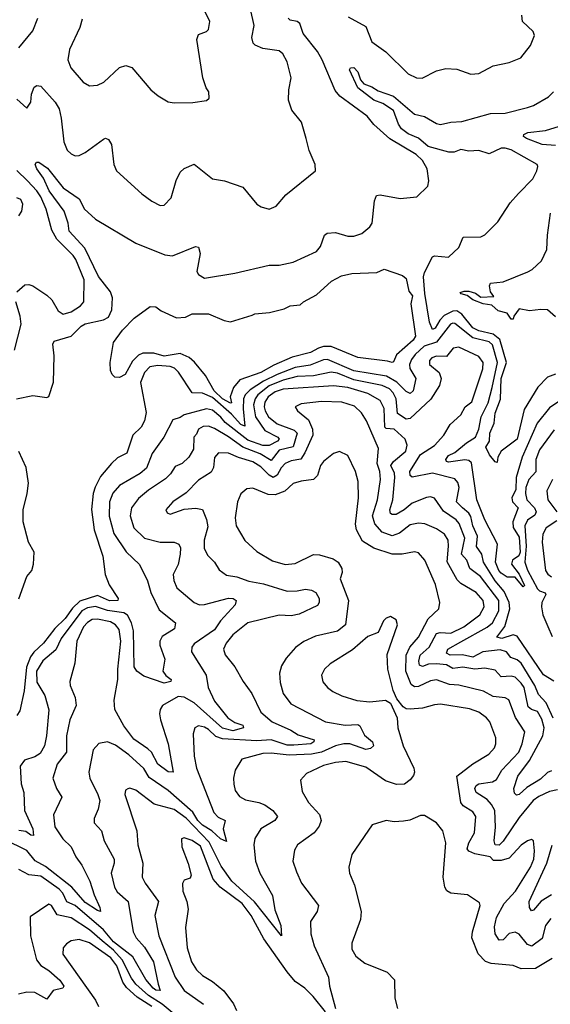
# Model space of a CAD drawing. Extents: x 1443846 to 1577407, y 839182 to 927291.
# Tile 73 of 256: x 1496430 to 1499059, y 847185 to 852063. Entities that reach past the tile are written whole.
import ezdxf

# ---------------------------------------------------------------- set-up
doc = ezdxf.new("R2010")
doc.units = 0

msp = doc.modelspace()

# ---------------------------------------------------------------- linework, layer by layer
at = {"layer": '0CON20XD'}
for points in [[(1496739.5, 852065), (1496727.7, 852025), (1496676.5, 851915), (1496668.5, 851865), (1496683.1, 851825), (1496745, 851754.2), (1496775.7, 851735.7), (1496815, 851738.6), (1496846, 851754), (1496925, 851825.8), (1496955, 851835.8), (1496985.5, 851825.5), (1497080, 851715), (1497115.6, 851685.6), (1497166.1, 851656.1), (1497195, 851651.2), (1497287.3, 851652.7), (1497355, 851662), (1497368.8, 851675), (1497366.2, 851705), (1497353.8, 851725), (1497338, 851775), (1497306.9, 851965), (1497315, 851990), (1497355, 852004.2), (1497365.5, 852014.5), (1497372.5, 852055), (1497315, 852170)], [(1496415, 851669.1), (1496465, 851624.3), (1496485.4, 851655), (1496488.8, 851695), (1496501.7, 851728.3), (1496515, 851736.7), (1496535, 851733.8), (1496605.2, 851655.2), (1496625, 851620.8), (1496635.9, 851575), (1496648.1, 851458.1), (1496665, 851417.1), (1496685, 851398.1), (1496705, 851389.4), (1496725, 851390), (1496755, 851405.5), (1496845, 851471.4), (1496855, 851475.8), (1496870.3, 851470.3), (1496884.2, 851445), (1496895.7, 851345), (1496910, 851315), (1497035, 851200.8), (1497085, 851164), (1497125, 851143.3), (1497146.1, 851143.9), (1497179.7, 851180.3), (1497205, 851266.7), (1497225, 851308), (1497245, 851325.8), (1497295, 851347.5), (1497384.4, 851274.4), (1497445, 851264.2), (1497535, 851234.2), (1497605, 851150), (1497625.7, 851135.7), (1497665, 851124.2), (1497700.3, 851139.7), (1497748, 851195), (1497895.8, 851314.2), (1497893.8, 851345), (1497864.2, 851415), (1497849.2, 851475), (1497826.7, 851555), (1497778, 851615), (1497761.9, 851665), (1497762.5, 851715), (1497775.6, 851775), (1497755.7, 851855), (1497733.4, 851893.4), (1497715, 851909.2), (1497635, 851920), (1497596.3, 851936.3), (1497586.3, 851946.3), (1497580.5, 851975), (1497590.8, 852035), (1497573.8, 852115)], [(1496414.6, 850184.6), (1496495, 850201.8), (1496565, 850190.8), (1496575, 850195.7), (1496596.9, 850266.9), (1496601.5, 850398.5), (1496593.3, 850455), (1496600.2, 850469.8), (1496685.2, 850494.8), (1496735, 850544.7), (1496755, 850556.2), (1496845, 850576.2), (1496870.2, 850589.8), (1496886.8, 850625), (1496889.2, 850685), (1496879.4, 850715), (1496820.9, 850790.9), (1496751.8, 850931.8), (1496675.2, 851015), (1496670, 851055), (1496650, 851115), (1496576.7, 851215), (1496548.4, 851278.4), (1496514, 851325), (1496506.7, 851345), (1496513.4, 851356.6), (1496525, 851356.7), (1496567.9, 851327.9), (1496645, 851229.5), (1496725, 851175.8), (1496751.5, 851125), (1496785, 851092.7), (1496805, 851074.6), (1497005, 850955.4), (1497148.3, 850898.3), (1497186.4, 850893.6), (1497301.2, 850938.8), (1497315, 850936.2), (1497324.3, 850905), (1497306.7, 850815), (1497315, 850801.4), (1497345, 850782.7), (1497495, 850807.5), (1497665, 850846.7), (1497715, 850847.8), (1497785, 850861.5), (1497900, 850915), (1497919.8, 850940.2), (1497940, 850995), (1497953.7, 851006.3), (1497995, 851008.2), (1498055, 850990.6), (1498085, 850990), (1498125, 851004.3), (1498165, 851036.2), (1498175.7, 851055), (1498187.1, 851165), (1498198, 851192), (1498215, 851195.8), (1498315, 851177.5), (1498397.5, 851185), (1498451.9, 851238.1), (1498457.5, 851265), (1498448.5, 851325), (1498425.6, 851365), (1498393.5, 851395), (1498263.2, 851473.2), (1498184.7, 851544.7), (1498151.9, 851585), (1498016.4, 851685), (1497992.3, 851712.3), (1497928.2, 851865), (1497905.2, 851905.2), (1497833.9, 851995), (1497817.2, 852045), (1497804.8, 852054.8), (1497770.6, 852060.6), (1497760.4, 852070.4)], [(1496425, 851924), (1496495, 852007.5), (1496519.3, 852070.7)], [(1498057.7, 852077.7), (1498145, 852029.4), (1498175, 851954.2), (1498244.5, 851904.5), (1498355, 851795.7), (1498395, 851775.8), (1498424.1, 851774.1), (1498495, 851810), (1498541.2, 851821.2), (1498595, 851817.5), (1498665, 851794), (1498705, 851797.1), (1498775.4, 851834.6), (1498855, 851850.6), (1498912, 851875), (1498960, 851935), (1498980.6, 851985), (1498974.4, 852005), (1498921.1, 852055), (1498918.2, 852085)], [(1499085, 850307.3), (1499045, 850291.5), (1498997.5, 850242.5), (1498928.3, 850131.7), (1498895, 849984.4), (1498814.6, 849925.4), (1498799.2, 849895), (1498795, 849870), (1498785, 849873.3), (1498757, 849907), (1498740, 849945), (1498756.9, 849975), (1498759.2, 850015), (1498781, 850065), (1498785, 850114.2), (1498812.5, 850182.5), (1498815, 850285.6), (1498842.3, 850365), (1498809.3, 850479.3), (1498776.3, 850505), (1498705, 850522), (1498675, 850537.1), (1498619.5, 850605), (1498595, 850620.8), (1498575, 850619.1), (1498532.5, 850597.5), (1498511.4, 850575), (1498488.8, 850535), (1498475, 850527.9), (1498460.1, 850565), (1498436.9, 850706.9), (1498430.5, 850789.5), (1498435, 850810.8), (1498475, 850888.8), (1498485, 850892.5), (1498555, 850886.2), (1498606.2, 850935), (1498626.7, 850985), (1498715, 850987.8), (1498735, 850997.1), (1498797.9, 851062.1), (1498859.6, 851155), (1498901.7, 851201.7), (1498972.7, 851275), (1498991.9, 851315), (1498997.1, 851335), (1498993.8, 851345), (1498865, 851418.1), (1498835, 851426.8), (1498815, 851426.2), (1498755, 851399.2), (1498705, 851415.3), (1498655, 851411.5), (1498615, 851419.9), (1498582.5, 851407.5), (1498556.1, 851406.1), (1498454.1, 851434.1), (1498406.4, 851476.4), (1498355, 851496.9), (1498321.7, 851521.7), (1498306.7, 851545), (1498282.5, 851612.5), (1498228.4, 851648.4), (1498185, 851664.3), (1498104.6, 851725), (1498064.3, 851815), (1498069.2, 851825), (1498085, 851825.6), (1498105, 851805.4), (1498117.9, 851765), (1498135, 851744.7), (1498175, 851730), (1498205, 851710.7), (1498281.2, 851685), (1498385, 851595.5), (1498435, 851582.8), (1498495, 851548.5), (1498515, 851543.9), (1498565, 851555.2), (1498621.1, 851558.9), (1498762.1, 851597.9), (1498835, 851600.8), (1498945, 851627.5), (1498975, 851637.5), (1499049.1, 851680.9), (1499074.7, 851705.3)], [(1499085, 851440), (1499018.8, 851445), (1498940, 851475), (1498926, 851485), (1498927.5, 851495), (1498946.5, 851503.5), (1499035, 851514.8), (1499125, 851542.5)], [(1496415.8, 850715), (1496455, 850748.8), (1496475, 850752), (1496495, 850744.4), (1496565, 850699.1), (1496588.5, 850675), (1496621.3, 850621.3), (1496644.6, 850604.6), (1496685, 850615.4), (1496731.1, 850645), (1496748.2, 850665), (1496749.2, 850775), (1496707.4, 850875), (1496694.7, 850895), (1496613.8, 850975), (1496589.9, 851019.9), (1496561.6, 851125), (1496534.8, 851185), (1496515, 851216), (1496469, 851265), (1496416.2, 851316.2)], [(1496425, 851091.2), (1496440.6, 851115), (1496445, 851150), (1496435, 851171.9), (1496415, 851181.2)], [(1499085, 850590.5), (1499045, 850625.4), (1499012.2, 850627.8), (1498955, 850620), (1498905, 850631.2), (1498878.6, 850595), (1498875, 850580), (1498865, 850580), (1498845, 850608.6), (1498800.8, 850620.8), (1498768.3, 850648.3), (1498725.5, 850655.5), (1498675, 850674.5), (1498646.2, 850696.2), (1498616.7, 850705), (1498611.7, 850711.7), (1498631.2, 850718.8), (1498655, 850718.2), (1498688.7, 850708.7), (1498715, 850689.2), (1498778.3, 850691.7), (1498762.5, 850715), (1498756.7, 850745), (1498761.7, 850758.3), (1498825.7, 850764.3), (1498946.8, 850813.2), (1498968.8, 850825), (1499015, 850868), (1499042.1, 850925), (1499043.9, 850995), (1499060, 851105)], [(1497475, 850162.5), (1497435, 850184.3), (1497394.1, 850225), (1497350, 850300), (1497296.5, 850366.5), (1497268.9, 850388.9), (1497225, 850410), (1497145, 850395.7), (1497095, 850410.8), (1497039.2, 850410.8), (1497019.2, 850400.8), (1496989.2, 850370.8), (1496952.5, 850305), (1496925, 850291.2), (1496901.7, 850291.7), (1496887.5, 850305), (1496880, 850325), (1496877.5, 850365), (1496893.9, 850463.9), (1496938.8, 850525), (1496996.7, 850585), (1497077, 850643), (1497105, 850640), (1497130, 850620), (1497206.3, 850586.3), (1497251.3, 850588.7), (1497285, 850605.5), (1497364.7, 850605.3), (1497442.2, 850572.2), (1497475, 850566.8), (1497581.4, 850598.6), (1497595, 850606.1), (1497667.9, 850612.1), (1497739.4, 850630.6), (1497770, 850645), (1497820, 850650), (1497836.2, 850665), (1497900.5, 850699.5), (1497975, 850768.1), (1498023.9, 850793.9), (1498076.1, 850806.1), (1498199.5, 850810.5), (1498235, 850826.7), (1498326.7, 850795), (1498345, 850781.2), (1498358, 850718), (1498375.5, 850694.5), (1498367.9, 850655), (1498391.4, 850495), (1498378.6, 850475), (1498296.7, 850403.3), (1498281.7, 850368.3), (1498275, 850364.5), (1498252.1, 850372.1), (1498105, 850389.4), (1497973.3, 850443.3), (1497935, 850444.6), (1497910, 850435), (1497870, 850415), (1497779.6, 850390.4), (1497688.2, 850351.8), (1497625, 850315.7), (1497520.9, 850279.1), (1497488.5, 850241.5), (1497471.9, 850195), (1497479.4, 850165), (1497475, 850162.5)], [(1496404.5, 850425.5), (1496437.7, 850555), (1496432.9, 850595), (1496410.4, 850665)], [(1499115, 850181.8), (1499055, 850139.6), (1498993.3, 850065), (1498918.6, 849895), (1498889.7, 849795), (1498888, 849735), (1498868.2, 849695), (1498871.6, 849675), (1498899.1, 849645), (1498872.2, 849575), (1498875, 849547), (1498905, 849500), (1498908.6, 849425), (1498902.3, 849407.7), (1498871.9, 849385), (1498865.7, 849365), (1498905, 849316), (1498930, 849260), (1498924, 849254), (1498885, 849300.9), (1498845, 849301.3), (1498815, 849321), (1498803, 849335), (1498786.4, 849375), (1498796.6, 849465), (1498733.6, 849585), (1498693.8, 849685), (1498668.3, 849868.3), (1498655, 849879.4), (1498635, 849881.9), (1498555, 849870.5), (1498544.6, 849875), (1498540.9, 849885), (1498555, 849904.7), (1498585, 849918.9), (1498643, 849967), (1498687.5, 849995), (1498704.7, 850035), (1498716.5, 850095), (1498751.4, 850165), (1498771.2, 850241.2), (1498797.6, 850365), (1498772, 850452), (1498755, 850468), (1498675, 850487), (1498585, 850558), (1498575, 850559.7), (1498564, 850555), (1498494.9, 850465.1), (1498434.1, 850445.9), (1498389, 850405), (1498370.9, 850379.1), (1498361.8, 850355), (1498363.2, 850335), (1498392.1, 850285), (1498378.4, 850225), (1498365, 850210.8), (1498345, 850220.8), (1498298.1, 850268.1), (1498247.7, 850297.7), (1498085, 850323.5), (1497955, 850380.3), (1497935, 850378.4), (1497868.8, 850351.2), (1497795, 850339.8), (1497706, 850305), (1497637.7, 850272.3), (1497571.3, 850228.7), (1497546.6, 850205), (1497539, 850185), (1497537.1, 850135), (1497545, 850048.6), (1497525, 850058.1), (1497479.4, 850109.4), (1497385, 850190.7), (1497335, 850212.7), (1497284.8, 850214.8), (1497216.9, 850316.9), (1497197.3, 850337.3), (1497175.8, 850345.8), (1497115, 850350.2), (1497075, 850342.5), (1497048.7, 850315), (1497028.4, 850265), (1497056.3, 850116.3), (1497048, 850075), (1497032.5, 850045), (1496990.8, 850005), (1496960.8, 849915), (1496915, 849892.8), (1496883.9, 849865), (1496830, 849800), (1496803.2, 849746.8), (1496794, 849716), (1496785.7, 849635.7), (1496798.5, 849535), (1496841.2, 849405), (1496853.3, 849315), (1496873.5, 849263.5), (1496917.5, 849195), (1496916, 849185), (1496875, 849184.3), (1496815, 849211), (1496728.4, 849181.6), (1496691.6, 849148.4), (1496655, 849095.8), (1496603.5, 849046.5), (1496547.4, 848975), (1496499.5, 848930.5), (1496483.5, 848906.5), (1496464.1, 848855.9), (1496452.3, 848737.7), (1496430.5, 848639.5), (1496415, 848616.7)], [(1498624.1, 849645), (1498593.2, 849675), (1498607.8, 849745), (1498600.3, 849770.3), (1498585, 849787.8), (1498475, 849816.8), (1498375, 849796.2), (1498364.3, 849804.3), (1498362.2, 849825), (1498415, 849908.8), (1498485, 849953.5), (1498531.1, 850005), (1498562, 850058), (1498615.4, 850105), (1498636.9, 850145), (1498670.4, 850169.6), (1498725, 850334.2), (1498725.2, 850365.2), (1498704.4, 850395), (1498605, 850440), (1498578.1, 850435), (1498545, 850394.1), (1498494.4, 850395.6), (1498471.7, 850388.3), (1498460, 850375), (1498460.8, 850355), (1498507.7, 850315), (1498518.4, 850285), (1498509.7, 850250.3), (1498467, 850183), (1498365, 850086.7), (1498345, 850083.3), (1498302.3, 850112.3), (1498295.5, 850185), (1498280, 850215), (1498261.2, 850235), (1498225, 850250.3), (1498085, 850279.4), (1498005, 850311.9), (1497973.1, 850316.9), (1497885, 850299.5), (1497805, 850295.1), (1497735, 850277.4), (1497665, 850249.5), (1497609.8, 850205), (1497596.2, 850185), (1497587.9, 850155), (1497598.1, 850095), (1497645, 850027.5), (1497708.2, 849995), (1497714.7, 849985), (1497707.7, 849975), (1497665, 849952.8), (1497635, 849952.9), (1497559.7, 849979.7), (1497448.2, 850068.2), (1497425.7, 850094.3), (1497385, 850128.3), (1497355, 850135.9), (1497245, 850105.9), (1497225, 850091.8), (1497188.6, 850081.4), (1497144.7, 849995), (1497085.6, 849914.4), (1497058.6, 849841.4), (1497026.4, 849815), (1496925, 849755.4), (1496891.9, 849718.1), (1496875.2, 849675), (1496873.1, 849603.1), (1496897, 849517), (1496957, 849427), (1497024, 849364), (1497063.4, 849283.4), (1497079.6, 849225), (1497120.2, 849140.2), (1497201.9, 849075), (1497196.7, 849045), (1497135, 849007.1), (1497123.8, 848985), (1497124.7, 848964.7), (1497148.9, 848895), (1497139.5, 848835), (1497153.8, 848813.8), (1497180, 848795), (1497179.2, 848785), (1497145, 848776.5), (1497045, 848810), (1497010.8, 848835), (1496997.3, 848857.3), (1496994.2, 849035), (1496984.2, 849075), (1496963.8, 849113.8), (1496945, 849125.4), (1496865, 849135.8), (1496805, 849155.9), (1496765, 849149.7), (1496738.5, 849135), (1496635, 848997.5), (1496608.5, 848941.5), (1496545, 848886.8), (1496513.4, 848835), (1496515, 848780.8), (1496554, 848715), (1496574, 848644), (1496563.1, 848515), (1496552.4, 848465), (1496531.6, 848428.4), (1496505, 848410.5), (1496453.3, 848395), (1496432, 848365), (1496437.8, 848277.8), (1496450, 848235), (1496454, 848145), (1496494.4, 848055), (1496497.9, 848022.1), (1496485, 848023.8), (1496460.8, 848040.8), (1496425, 848046.8)], [(1499072.2, 848602.2), (1499038.4, 848678.4), (1499000.6, 848720.6), (1498982.3, 848765), (1498915, 848874.8), (1498895, 848892), (1498863.7, 848903.7), (1498841.3, 848931.3), (1498810.9, 848940.9), (1498725, 848931), (1498675, 848904.5), (1498623.4, 848916.6), (1498562.2, 848915), (1498544.7, 848925), (1498551.6, 848945), (1498615, 848980.2), (1498746.4, 849053.6), (1498771.7, 849075), (1498804.2, 849135), (1498804, 849185), (1498712.9, 849305), (1498659.8, 849345), (1498644.8, 849385), (1498619.3, 849415), (1498634.5, 849495), (1498606.7, 849566.7), (1498591.9, 849585), (1498529, 849629), (1498485, 849692.5), (1498465, 849699.2), (1498445, 849695.4), (1498375, 849667.9), (1498335, 849634.4), (1498295, 849611.9), (1498275, 849611.1), (1498267.2, 849617.2), (1498264.2, 849635), (1498277.7, 849685), (1498287.9, 849795), (1498286.2, 849816.2), (1498268.5, 849855), (1498282.6, 849875), (1498342.4, 849925), (1498350, 849955), (1498339.4, 849985), (1498284.5, 850034.5), (1498245, 850038.3), (1498238.3, 850045), (1498235, 850136.2), (1498215, 850177.2), (1498155, 850210.5), (1498055, 850240.3), (1497985, 850250), (1497735, 850233.3), (1497695, 850219.7), (1497661.4, 850195), (1497645, 850168.2), (1497640.9, 850145), (1497645.2, 850125), (1497663, 850095), (1497705, 850061.3), (1497789.9, 850029.9), (1497804.7, 850015), (1497785, 849947.6), (1497715, 849929.7), (1497675, 849879.5), (1497621.9, 849911.9), (1497535.4, 849945.4), (1497465, 849996.8), (1497395, 850038.3), (1497365, 850048.6), (1497338.3, 850048.3), (1497315.4, 850035), (1497305, 850009.4), (1497291.8, 849995), (1497290.7, 849935), (1497267.3, 849895), (1497235.2, 849864.8), (1497200.9, 849849.1), (1497177.5, 849812.5), (1497151.9, 849788.1), (1497067.4, 849732.6), (1497019.1, 849690.9), (1496984.1, 849645), (1496976.6, 849605), (1496995.4, 849545), (1497048.8, 849495), (1497125, 849473.9), (1497195, 849475.4), (1497218.1, 849465), (1497226.7, 849446.7), (1497224.6, 849415), (1497215, 849364), (1497190.9, 849315), (1497192.7, 849285), (1497209.2, 849249.2), (1497294.4, 849175), (1497320, 849165), (1497345, 849165.3), (1497465, 849196.9), (1497486.7, 849195), (1497502, 849185), (1497497.5, 849165), (1497424.7, 849085), (1497395, 849040.2), (1497295, 848971.3), (1497283.1, 848955), (1497281.1, 848931.1), (1497354.1, 848815), (1497364.2, 848755), (1497395, 848686.8), (1497461.3, 848605), (1497495, 848581.4), (1497535, 848568.5), (1497538.9, 848555), (1497485, 848539.3), (1497435, 848553.1), (1497295, 848678.5), (1497245, 848706.7), (1497215, 848710), (1497137.5, 848665), (1497125.5, 848645), (1497122.3, 848625), (1497126.8, 848595), (1497165.8, 848475), (1497190, 848335), (1497165, 848336.4), (1497115, 848374.7), (1497083.2, 848435), (1497065, 848450.9), (1496995, 848498.4), (1496945.7, 848565), (1496900.8, 848645), (1496897.7, 848692.3), (1496916.4, 848795), (1496915.9, 848845), (1496931.6, 848985), (1496922.7, 849042.7), (1496904.9, 849064.9), (1496879.7, 849079.7), (1496815, 849093.5), (1496788.8, 849091.2), (1496765, 849076.7), (1496745.7, 849055), (1496713.5, 848985), (1496703.7, 848875), (1496677.6, 848785), (1496679.3, 848765), (1496704.6, 848705), (1496710, 848665), (1496677.8, 848595), (1496662.1, 848515), (1496661.8, 848435), (1496615.5, 848375), (1496593.5, 848305)], [(1499065, 848341.6), (1499045, 848333.8), (1499009.7, 848300.3), (1498941.5, 848258.5), (1498905, 848224.5), (1498891.5, 848221.5), (1498881.1, 848231.1), (1498877.9, 848255), (1498897.9, 848315), (1498955, 848392.5), (1499022.2, 848515), (1499027.9, 848555), (1499017.2, 848597.2), (1498995, 848635.8), (1498965, 848645.2), (1498948.9, 848658.9), (1498928.3, 848755), (1498915, 848776.9), (1498885, 848805.8), (1498865, 848810.2), (1498815, 848806.8), (1498785, 848840), (1498735, 848850.6), (1498685, 848844.8), (1498625, 848856), (1498575, 848848), (1498545, 848866.4), (1498495, 848872.1), (1498455, 848869.5), (1498425, 848857.9), (1498410.8, 848865), (1498407.6, 848885), (1498414.3, 848915), (1498458, 848955), (1498495, 849021.8), (1498513.5, 849026.5), (1498565, 849024.1), (1498630.8, 849055), (1498710, 849115), (1498730.9, 849155), (1498726.4, 849185), (1498691.9, 849225), (1498615, 849269.3), (1498597.4, 849287.4), (1498547.7, 849377.7), (1498554.7, 849454.7), (1498553.2, 849485), (1498534.5, 849515), (1498495, 849540.9), (1498436.2, 849566.2), (1498405, 849569.5), (1498365, 849560.3), (1498311, 849519), (1498275, 849505.3), (1498225.3, 849525), (1498188.7, 849565), (1498178.3, 849605), (1498202.1, 849685), (1498218, 849785), (1498214.1, 849825), (1498200.8, 849865), (1498208, 849938), (1498148.7, 850075), (1498123.2, 850115), (1498088.1, 850148.1), (1498025, 850168.1), (1497925, 850170.8), (1497825, 850160), (1497794.3, 850145.7), (1497805.7, 850125), (1497861.3, 850081.3), (1497881.2, 850035), (1497882, 850005), (1497843.1, 849916.9), (1497823.4, 849886.6), (1497775, 849878.4), (1497745, 849863.6), (1497725, 849842.8), (1497705, 849806.6), (1497685, 849795.7), (1497665, 849806), (1497625, 849848.4), (1497585, 849872.7), (1497513.6, 849893.6), (1497465, 849915.7), (1497415, 849916.8), (1497395, 849894.4), (1497390, 849845), (1497377.7, 849822.3), (1497315, 849781.2), (1497255, 849719.5), (1497188, 849675), (1497154, 849635), (1497160.5, 849620.5), (1497175, 849613.8), (1497245, 849637.8), (1497303.2, 849643.2), (1497335.8, 849635.8), (1497355, 849587.5), (1497361.4, 849551.4), (1497344.6, 849484.6), (1497343.6, 849445), (1497360.9, 849410.9), (1497394.4, 849375), (1497418.3, 849338.3), (1497455, 849311.8), (1497505, 849302.6), (1497565, 849281), (1497638.1, 849268.1), (1497755, 849232.4), (1497805, 849233.1), (1497845, 849241.5), (1497875, 849236.4), (1497896.9, 849225), (1497912.9, 849195), (1497913.5, 849175), (1497905, 849161.1), (1497815, 849118.8), (1497775, 849108.9), (1497715, 849112.5), (1497559.4, 849075), (1497485.5, 849015), (1497452.5, 848975), (1497440, 848945), (1497447.2, 848917.2), (1497496.5, 848856.5), (1497536.7, 848785), (1497580, 848725), (1497625, 848632.7), (1497680, 848585), (1497773.8, 848543.8), (1497809.6, 848519.6), (1497888.1, 848495), (1497887.1, 848485), (1497872.5, 848475), (1497788.4, 848468.4), (1497755, 848468.3), (1497675, 848495.8), (1497605, 848490.3), (1497435, 848499.6), (1497401.5, 848511.5), (1497365, 848546.9), (1497345, 848557.5), (1497315, 848564.3), (1497297.5, 848555), (1497288.5, 848525), (1497294.7, 848415), (1497305.4, 848355), (1497391.6, 848135), (1497412.5, 848112.5), (1497447.5, 848095), (1497438.4, 848055), (1497455, 847992.5), (1497425, 848004.1), (1497381.8, 848045), (1497335, 848073.4), (1497312, 848095), (1497287.1, 848137.1), (1497165, 848245.2), (1497071.2, 848308.8), (1497045, 848353.2), (1496971.1, 848421.1), (1496905, 848468.6), (1496865, 848486), (1496822.3, 848477.7), (1496793.6, 848446.4), (1496772.1, 848335), (1496778.2, 848305), (1496817.7, 848225), (1496826.2, 848195), (1496818.5, 848151.5), (1496798.9, 848105), (1496799.4, 848085), (1496834.4, 848045), (1496847.9, 847995), (1496897.7, 847905), (1496898.2, 847885), (1496883.2, 847835), (1496899.4, 847765), (1496912.3, 847742.3), (1496966.9, 847695), (1496991.7, 847545), (1497007.5, 847515), (1497049, 847469), (1497092.3, 847395), (1497115.6, 847285.6), (1497126, 847254), (1497105, 847254.8), (1497090.6, 847265), (1497055, 847307.5), (1496989.7, 847419.7), (1496894.1, 847495), (1496844.6, 847554.6), (1496705.2, 847675), (1496663.5, 847693.5), (1496643.8, 847735), (1496626, 847755), (1496535, 847819.3), (1496475, 847826.8), (1496425, 847853.5)], [(1499078.1, 850031.9), (1499005, 849931.8), (1498986.7, 849885), (1498986.1, 849823.9), (1498951.7, 849785), (1498938.1, 849745), (1498936.1, 849715), (1498942.4, 849685), (1498979.7, 849645), (1498989.2, 849625), (1498981.5, 849608.5), (1498945.9, 849584.1), (1498932.2, 849555), (1498938.8, 849455), (1498932.3, 849375), (1498945, 849335.4), (1498995, 849243.4), (1499005, 849233.4), (1499033.8, 849223.8), (1499035.8, 849215), (1499017.4, 849175), (1499015.2, 849154.8), (1499021.7, 849115), (1499046.6, 849056.6), (1499067.1, 849007.1)], [(1496425.8, 849194.2), (1496464.5, 849305), (1496489.3, 849335), (1496498.9, 849365), (1496502.3, 849425), (1496474.2, 849474.2), (1496446.5, 849575), (1496447.4, 849635), (1496466.4, 849716.4), (1496473.6, 849766.4), (1496462, 849845), (1496425, 849924.3)], [(1499095, 848247.5), (1499055, 848239.7), (1499001.1, 848215), (1498974, 848195), (1498905, 848111.2), (1498825, 847993.7), (1498805, 847973.6), (1498785, 847975.7), (1498780.5, 847995), (1498787.6, 848062.4), (1498783.9, 848145), (1498768.1, 848175), (1498745, 848200.6), (1498691.1, 848235), (1498685.4, 848255), (1498691.5, 848268.5), (1498705, 848278.2), (1498772.6, 848287.4), (1498791.6, 848298.4), (1498818.8, 848345), (1498902.3, 848435), (1498918.9, 848475), (1498933.1, 848535), (1498886.2, 848606.2), (1498853.2, 848693.2), (1498835, 848703.3), (1498775, 848710.5), (1498727.3, 848737.3), (1498605, 848766.7), (1498559.6, 848769.6), (1498495, 848793.2), (1498465, 848788.3), (1498405, 848758.8), (1498385, 848757.7), (1498369, 848769), (1498342.4, 848835), (1498344.8, 848915), (1498362.2, 848955), (1498406.4, 849003.6), (1498453.2, 849095), (1498506.7, 849145), (1498510.5, 849175), (1498489.7, 849265), (1498436.2, 849386.2), (1498405, 849422.2), (1498385, 849427.1), (1498325, 849414.7), (1498275, 849416), (1498184.4, 849445), (1498129, 849479), (1498098.5, 849535), (1498093.1, 849563.1), (1498108.9, 849695), (1498107.1, 849775), (1498093.3, 849825), (1498055, 849904.3), (1498015, 849923.1), (1497985, 849914.4), (1497935, 849874.4), (1497920.4, 849855), (1497904.7, 849805), (1497885, 849784.7), (1497825, 849777.3), (1497785, 849764.7), (1497742.7, 849727.3), (1497695, 849708.9), (1497661.3, 849711.3), (1497585, 849741.5), (1497555, 849738.6), (1497525, 849713.8), (1497509.1, 849675), (1497496.9, 849595), (1497502.2, 849555), (1497545, 849483.3), (1497605, 849429.1), (1497683, 849383), (1497745, 849363.6), (1497795, 849368.9), (1497885, 849413.1), (1497915, 849412.3), (1497982.7, 849392.7), (1498006.9, 849375), (1498025.4, 849345), (1498026.8, 849325), (1498017.4, 849292.6), (1498059.5, 849185), (1498044.7, 849065.3), (1498005, 849033.2), (1497895, 849009.5), (1497837.5, 848982.5), (1497796.9, 848953.1), (1497749.3, 848900.7), (1497727.6, 848862.4), (1497717.3, 848825), (1497719.7, 848779.7), (1497735.5, 848725), (1497773.6, 848673.6), (1497945, 848585.3), (1498042.4, 848567.6), (1498105, 848570.8), (1498115, 848564.3), (1498138, 848518), (1498177.1, 848485), (1498183.1, 848465), (1498167.8, 848452.2), (1498145, 848446.9), (1498065, 848475.3), (1498035, 848476), (1497994.6, 848465.4), (1497925, 848434.8), (1497875, 848425.1), (1497765, 848419.2), (1497675, 848429.8), (1497635, 848427.3), (1497529.6, 848400.4), (1497497.8, 848345), (1497489.1, 848305), (1497490, 848275), (1497497.8, 848245), (1497519.4, 848215), (1497548, 848198), (1497615, 848185.4), (1497645, 848172.7), (1497683.5, 848145), (1497707.8, 848115), (1497694.6, 848095.4), (1497624.5, 848055), (1497594, 848006), (1497590, 847975), (1497597.5, 847895), (1497618.9, 847835), (1497682.2, 847725), (1497693.5, 847653.5), (1497723.8, 847575), (1497727.5, 847525), (1497593.2, 847693.2), (1497480.7, 847795), (1497428.7, 847868.7), (1497369.2, 847989.2), (1497255, 848106.8), (1497195, 848150.4), (1497096.4, 848176.4), (1497005, 848245.6), (1496975, 848256.2), (1496965, 848253.3), (1496954.1, 848245.9), (1496950.8, 848225), (1497010.4, 848045), (1497014.6, 847975), (1497040.3, 847885), (1497036.9, 847815), (1497051.1, 847785), (1497117.7, 847695), (1497099.2, 847625), (1497120, 847525), (1497199.9, 847319.9), (1497245, 847252.8), (1497340, 847185)], [(1499070, 849785), (1499040.9, 849729.1), (1499045.9, 849685), (1499091.4, 849625)], [(1499076.4, 848786.4), (1499025, 848818.1), (1498895, 849009.2), (1498875, 849014.8), (1498817.9, 848997.9), (1498794, 849004), (1498833.2, 849056.8), (1498857.3, 849145), (1498854.9, 849175), (1498829.7, 849229.7), (1498785, 849283.2), (1498727.5, 849375), (1498719.8, 849415), (1498692.4, 849452.4), (1498697.8, 849505), (1498675.4, 849555), (1498665, 849601.2), (1498655, 849618.1), (1498624.1, 849645)], [(1499090.2, 849579.8), (1499037.7, 849545), (1499021.3, 849515), (1499018.2, 849475), (1499034.1, 849335), (1499046, 849316), (1499065, 849302.9)], [(1499060.4, 847609.6), (1499035.2, 847575), (1499018.9, 847511.1), (1498966.7, 847473.3), (1498945, 847481.1), (1498905, 847533.3), (1498885, 847542.5), (1498855, 847536.2), (1498825, 847504.3), (1498805, 847503.1), (1498785, 847534.2), (1498781.6, 847568.4), (1498791.3, 847615), (1498830.6, 847685), (1498886.8, 847745), (1498961.1, 847865), (1498976.2, 847905), (1498980.4, 847945), (1498975.7, 847995), (1498965, 848001.2), (1498945, 847995.8), (1498915, 847973.3), (1498855, 847908.8), (1498815, 847896.9), (1498777.5, 847897.5), (1498760, 847915), (1498685, 847930), (1498655, 847944.2), (1498647.4, 847955), (1498654.3, 847985), (1498682.8, 848035), (1498689.2, 848115), (1498675, 848138.5), (1498627.7, 848167.7), (1498615.9, 848185), (1498595.2, 848314.8), (1498675, 848376.7), (1498754.4, 848425), (1498781.5, 848455), (1498789.5, 848475), (1498789.1, 848505), (1498758.2, 848585), (1498741.9, 848605), (1498705, 848632.5), (1498658.5, 848648.5), (1498515, 848672), (1498485, 848669.6), (1498425, 848652.1), (1498365, 848646.7), (1498345, 848648.9), (1498329.6, 848659.6), (1498299.1, 848699.1), (1498280.1, 848740.1), (1498252.9, 848845), (1498251.1, 848918.9), (1498301.8, 849065), (1498295, 849089.2), (1498267, 849107), (1498245, 849098.1), (1498232.2, 849085), (1498205, 849026.7), (1498155, 849006.9), (1498079.1, 848940.9), (1497968.7, 848871.3), (1497939.2, 848845), (1497925.8, 848815), (1497932, 848782), (1497954.4, 848755), (1497982, 848735), (1498025, 848713.6), (1498100.5, 848690.5), (1498165, 848684), (1498242.7, 848692.7), (1498266.7, 848676.7), (1498300.6, 848605), (1498302.5, 848555), (1498328.9, 848465), (1498381.8, 848355), (1498385.4, 848335), (1498380.9, 848319.1), (1498365, 848297.7), (1498335.6, 848275), (1498296.2, 848273.8), (1498242.4, 848292.4), (1498145, 848360), (1498045, 848388.6), (1497995, 848383.8), (1497935, 848368), (1497850.6, 848329.4), (1497820.6, 848295), (1497828.7, 848238.7), (1497860, 848185), (1497915.6, 848125), (1497922.9, 848095), (1497913, 848067), (1497889.5, 848035), (1497806, 847975), (1497791.1, 847948.9), (1497783.5, 847895), (1497800.9, 847840.9), (1497826.5, 847785), (1497909.5, 847675), (1497904.4, 847645), (1497870.6, 847595), (1497871.5, 847535), (1497888.7, 847475), (1497959.2, 847319.2), (1497964.8, 847274.8), (1497994.4, 847165)], [(1496593.5, 848305), (1496611.8, 848255), (1496638.3, 848211.7), (1496597, 848123), (1496603.5, 848065), (1496643.3, 848005), (1496685, 847964.5), (1496707.2, 847915), (1496737.7, 847875), (1496778, 847795), (1496798.3, 847728.3), (1496827.5, 847665), (1496830, 847645), (1496815, 847649.2), (1496755, 847689.5), (1496688.7, 847765), (1496557.5, 847867.5), (1496506.4, 847896.4), (1496465, 847947.6), (1496355, 848001.2)], [(1498331.8, 848091.8), (1498285, 848088.5), (1498245, 848095.6), (1498175.7, 848074.3), (1498075, 847927.5), (1498060, 847865), (1498064.4, 847834.4), (1498088.6, 847775), (1498122.2, 847645), (1498117.8, 847605), (1498075, 847487.5), (1498075, 847457.5), (1498095, 847424.2), (1498139.3, 847389.3), (1498250, 847345), (1498287, 847307), (1498289.2, 847215), (1498300.8, 847165)], [(1499068.1, 847411.9), (1498985, 847363.1), (1498915, 847360.8), (1498875, 847376.7), (1498765, 847387.4), (1498736.8, 847396.8), (1498701.6, 847435), (1498670.6, 847515), (1498673.5, 847545), (1498711.4, 847675), (1498708.3, 847688.3), (1498648, 847728), (1498565.2, 847735.2), (1498546.5, 847746.5), (1498535.3, 847765.3), (1498528.1, 847815), (1498540.9, 847985), (1498526.9, 848045), (1498495, 848083.8), (1498435, 848120.8), (1498415, 848120), (1498362.7, 848097.3), (1498331.8, 848091.8)], [(1497945, 847147.7), (1497884.1, 847224.1), (1497841.9, 847265), (1497795, 847298.9), (1497755.6, 847345.6), (1497639.7, 847509.7), (1497576.3, 847625), (1497532.5, 847685), (1497422.3, 847765), (1497388.4, 847805), (1497325, 847968), (1497285, 847997.3), (1497245, 848010), (1497231.4, 848005), (1497232.9, 847965), (1497265, 847882), (1497279.4, 847825), (1497275, 847810), (1497245, 847800), (1497235.9, 847784.1), (1497238.5, 847745), (1497258.2, 847695), (1497264.1, 847655.9), (1497251.2, 847565), (1497260, 847465), (1497281.4, 847395), (1497306.6, 847356.6), (1497335, 847327.9), (1497385, 847297.9), (1497441.1, 847251.1), (1497488.3, 847188.3), (1497503.6, 847155)], [(1499065, 847727.8), (1499013.3, 847696.7), (1498975, 847651.5), (1498965, 847647.5), (1498955.6, 847665), (1498953.5, 847695), (1499041, 847885), (1499067, 847973)], [(1497186, 847145), (1497136, 847186), (1497068.8, 847228.8), (1497005.2, 847285), (1496983.2, 847315), (1496938, 847405), (1496895, 847452.9), (1496839.3, 847499.3), (1496775, 847554.3), (1496685, 847613), (1496615, 847628.4), (1496587.5, 847675), (1496575, 847681.9), (1496481.8, 847618.2), (1496483.7, 847523.7), (1496513.6, 847405), (1496535, 847376.7), (1496575, 847352.9), (1496628.4, 847305), (1496648.8, 847275), (1496643.8, 847265), (1496595, 847253.4), (1496565, 847210.5), (1496505, 847243.5), (1496465, 847244.7), (1496424.8, 847235.2)], [(1497084.1, 847175), (1497011.1, 847221.1), (1496959, 847269), (1496941.5, 847295), (1496910.6, 847375), (1496881.7, 847415), (1496775, 847489.8), (1496725, 847505.9), (1496685, 847500), (1496661.4, 847485), (1496645.6, 847465), (1496643.9, 847433.9), (1496805.4, 847205), (1496820.8, 847175)]]:
    msp.add_lwpolyline(points, dxfattribs=at)

doc.saveas('drawing.dxf')
